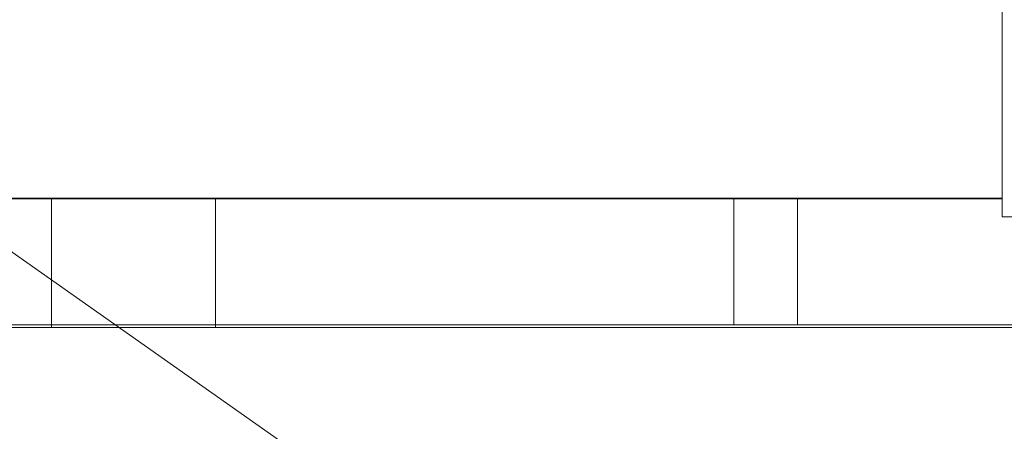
# Model space of a CAD drawing. Header units: millimetres. Extents: x 98865 to 469195, y -12752 to 43452.
# Tile 88 of 98: x 376627 to 387452, y -3410 to 1117. Entities that reach past the tile are written whole.
import ezdxf

# ---------------------------------------------------------------- set-up
doc = ezdxf.new("R2010")
doc.units = ezdxf.units.MM
doc.header["$LTSCALE"] = 0.05
doc.layers.get('0').update_dxf_attribs({"lineweight": 0})
doc.layers.add('005 Column', color=7, linetype='Continuous', lineweight=0)

msp = doc.modelspace()

# ---------------------------------------------------------------- linework, layer by layer
msp.add_line((387427.2, 22830), (387427.2, -849.9))
for points in [[(384319.2, -6919.9), (373053.9, 1015.5), (366938.5, 1015.5)], [(387427.2, -849.9), (387427.2, -1049.9), (387627.2, -1049.9), (387627.2, -849.9)]]:
    msp.add_lwpolyline(points)
at = {"lineweight": 35}
for points in [[(327193.3, -849.9), (387427.2, -849.9)], [(387427.2, -849.9), (327193.3, -849.9)]]:
    msp.add_lwpolyline(points, dxfattribs=at)
at = {"color": 7, "lineweight": 0}
for points in [[(126573.3, -2239.9), (436414.4, -2239.9)], [(126573.3, -2269.9), (436414.4, -2269.9)]]:
    msp.add_lwpolyline(points, dxfattribs=at)
at = {"layer": '005 Column', "linetype": 'ByBlock'}
for p, q in [((376978.2, -2269.9, 16509.7), (376978.2, -849.7, 16509.7)), ((378780.1, -849.9, 9.7), (378780.1, -2269.9, 9.7)), ((384478, -2239.9, 16509.7), (384478, -849.7, 16509.7)), ((385178, -2239.9, 16509.7), (385178, -849.7, 16509.7))]:
    msp.add_line(p, q, dxfattribs=at)

doc.saveas('drawing.dxf')
